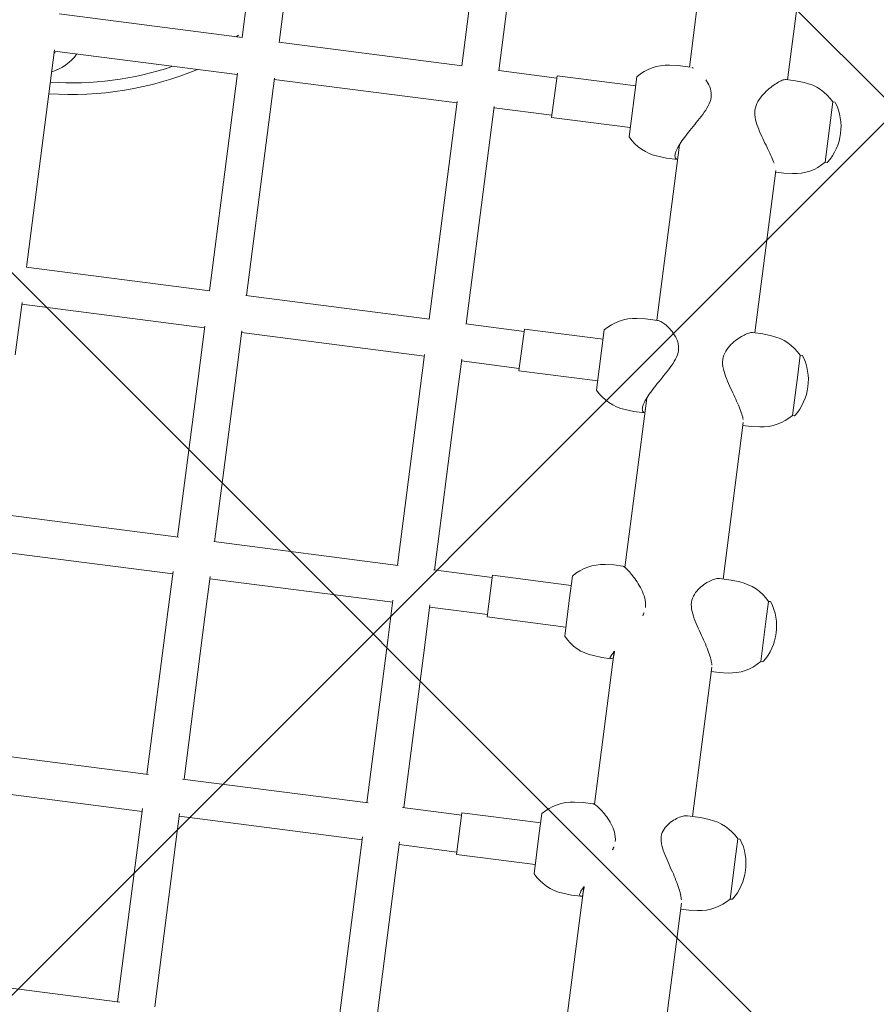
# Model space of a CAD drawing. Header units: metres. Extents: x 5509548 to 5517943, y 5680530 to 5684871.
# Tile 37 of 256: x 5516083.78 to 5516084.147, y 5683294.795 to 5683295.217. Entities that reach past the tile are written whole.
import ezdxf
from ezdxf import colors
from ezdxf.entities.mleader import LeaderData, LeaderLine
from ezdxf.math import Vec2, Vec3

# ---------------------------------------------------------------- set-up
doc = ezdxf.new("R2010")
doc.units = ezdxf.units.M
doc.layers.get('0').update_dxf_attribs({"linetype": 'CONTINUOUS', "lineweight": 18})
for name, color, linetype in [('A-Nawierzchnie', 41, 'CONTINUOUS'), ('A-Plac-Zabaw', 81, 'CONTINUOUS'), ('org', 1, 'CONTINUOUS')]:
    doc.layers.add(name, color=color, linetype=linetype)
doc.styles.get("Standard").update_dxf_attribs({"font": 'simplex.shx'})

# ---------------------------------------------------------------- blocks, each defined once
blk = doc.blocks.new('A$C615C02F7')
at = {"lineweight": 0}
for p, q in [((1114.021216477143, 264.7242098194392), (1114.021216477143, 272.8064240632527)), ((1122.251402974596, 264.8153169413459), (1122.251402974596, 272.715316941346)), ((1123.851402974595, 264.7540401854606), (1123.851402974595, 272.7765936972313)), ((1132.516100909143, 264.8153169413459), (1132.516100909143, 272.7153169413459)), ((1134.116100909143, 264.7775231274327), (1134.116100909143, 272.7531107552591)), ((1140.965202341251, 272.7153169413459), (1143.22964528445, 272.7153169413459)), ((1143.153087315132, 264.8153169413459), (1143.153087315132, 272.7153169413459)), ((1144.753087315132, 264.7950724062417), (1144.753087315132, 272.7355614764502)), ((1144.753087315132, 272.7153169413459), (1151.352545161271, 272.7153169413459)), ((1151.352545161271, 272.7153169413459), (1154.153571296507, 272.7153169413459)), ((1154.09788247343, 264.8153169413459), (1154.09788247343, 272.7153169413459)), ((1155.69788247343, 264.807020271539), (1155.69788247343, 272.7236136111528)), ((1114.021216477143, 264.8153169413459), (1121.141060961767, 264.8153169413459)), ((1121.141060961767, 264.8153169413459), (1122.376228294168, 264.8153169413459)), ((1123.851402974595, 264.8153169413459), (1130.87605552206, 264.8153169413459)), ((1130.87605552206, 264.8153169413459), (1132.615830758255, 264.8153169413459)), ((1134.116100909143, 264.8153169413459), (1140.965202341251, 264.8153169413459)), ((1140.965202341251, 264.8153169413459), (1143.22964528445, 264.8153169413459)), ((1144.753087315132, 264.8153169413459), (1151.352545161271, 264.8153169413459)), ((1151.352545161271, 264.8153169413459), (1154.153571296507, 264.8153169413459)), ((1155.69788247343, 264.8153169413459), (1161.980473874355, 264.8153169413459)), ((1114.021216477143, 263.2153169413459), (1121.141060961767, 263.2153169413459)), ((1121.141060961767, 263.2153169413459), (1122.376228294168, 263.2153169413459)), ((1122.251402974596, 255.3153169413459), (1122.251402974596, 263.2153169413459)), ((1123.851402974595, 255.2540401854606), (1123.851402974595, 263.2765936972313)), ((1123.851402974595, 263.2153169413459), (1130.876055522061, 263.2153169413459)), ((1130.87605552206, 263.2153169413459), (1132.615830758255, 263.2153169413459)), ((1132.516100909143, 255.3153169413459), (1132.516100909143, 263.2153169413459)), ((1134.116100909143, 255.2775231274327), (1134.116100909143, 263.2531107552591)), ((1134.116100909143, 263.2153169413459), (1140.965202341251, 263.2153169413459)), ((1140.965202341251, 263.2153169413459), (1143.22964528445, 263.2153169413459)), ((1143.153087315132, 255.3153169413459), (1143.153087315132, 263.2153169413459)), ((1144.753087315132, 255.2950724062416), (1144.753087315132, 263.2355614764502)), ((1144.753087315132, 263.2153169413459), (1151.352545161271, 263.2153169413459)), ((1151.352545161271, 263.2153169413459), (1154.153571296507, 263.2153169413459)), ((1154.09788247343, 255.3153169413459), (1154.09788247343, 263.2153169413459)), ((1155.69788247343, 255.307020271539), (1155.69788247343, 263.2236136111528)), ((1155.69788247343, 263.2153169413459), (1161.980473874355, 263.2153169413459)), ((1114.021216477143, 255.3153169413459), (1121.141060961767, 255.3153169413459)), ((1121.141060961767, 255.3153169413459), (1122.376228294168, 255.3153169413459)), ((1123.851402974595, 255.3153169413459), (1130.87605552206, 255.3153169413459)), ((1130.87605552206, 255.3153169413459), (1132.615830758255, 255.3153169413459)), ((1134.116100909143, 255.3153169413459), (1140.965202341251, 255.3153169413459)), ((1140.965202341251, 255.3153169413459), (1143.22964528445, 255.3153169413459)), ((1144.753087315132, 255.3153169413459), (1151.352545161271, 255.3153169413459)), ((1151.352545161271, 255.3153169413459), (1154.153571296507, 255.3153169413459)), ((1155.69788247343, 255.3153169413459), (1161.980473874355, 255.3153169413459)), ((1114.021216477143, 253.7153169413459), (1121.141060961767, 253.7153169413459)), ((1121.141060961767, 253.7153169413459), (1122.376228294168, 253.7153169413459)), ((1122.251402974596, 251.2153169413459), (1122.251402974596, 253.7153169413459)), ((1123.851402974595, 251.2153169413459), (1123.851402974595, 253.7765936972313)), ((1123.851402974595, 253.7153169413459), (1130.876055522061, 253.7153169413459)), ((1130.87605552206, 253.7153169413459), (1132.615830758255, 253.7153169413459)), ((1132.516100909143, 251.2153169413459), (1132.516100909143, 253.7153169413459)), ((1134.116100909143, 251.2153169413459), (1134.116100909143, 253.7531107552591)), ((1134.116100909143, 253.7153169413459), (1140.965202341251, 253.7153169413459)), ((1140.965202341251, 253.7153169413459), (1143.22964528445, 253.7153169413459)), ((1143.153087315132, 251.2153169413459), (1143.153087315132, 253.7153169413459)), ((1144.753087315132, 251.2153169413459), (1144.753087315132, 253.7355614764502)), ((1144.753087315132, 253.7153169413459), (1151.352545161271, 253.7153169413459)), ((1151.352545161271, 253.7153169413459), (1154.153571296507, 253.7153169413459)), ((1154.09788247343, 251.2153169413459), (1154.09788247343, 253.7153169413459)), ((1155.69788247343, 251.2153169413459), (1155.69788247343, 253.7236136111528)), ((1155.69788247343, 253.7153169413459), (1161.980473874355, 253.7153169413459)), ((1123.951402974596, 251.2153169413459), (1122.151402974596, 251.2153169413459)), ((1122.151402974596, 251.2153169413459), (1122.151402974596, 247.8153169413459)), ((1123.951402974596, 251.2153169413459), (1123.951402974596, 247.8153169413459)), ((1134.216100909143, 251.2153169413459), (1132.416100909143, 251.2153169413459)), ((1132.416100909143, 251.2153169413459), (1132.416100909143, 247.8153169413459)), ((1134.216100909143, 251.2153169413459), (1134.216100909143, 247.8153169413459)), ((1144.853087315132, 251.2153169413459), (1143.053087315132, 251.2153169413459)), ((1143.053087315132, 251.2153169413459), (1143.053087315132, 247.8153169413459)), ((1144.853087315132, 251.2153169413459), (1144.853087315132, 247.8153169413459)), ((1155.79788247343, 251.2153169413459), (1153.99788247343, 251.2153169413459)), ((1153.99788247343, 251.2153169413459), (1153.99788247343, 247.8153169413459)), ((1155.79788247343, 251.2153169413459), (1155.79788247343, 247.8153169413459)), ((1121.751402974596, 247.8153169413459), (1123.389171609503, 247.8153169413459)), ((1123.389171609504, 247.8153169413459), (1124.351402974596, 247.8153169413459)), ((1132.016100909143, 247.8153169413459), (1133.555180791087, 247.8153169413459)), ((1133.555180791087, 247.8153169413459), (1134.616100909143, 247.8153169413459)), ((1142.653087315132, 247.8153169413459), (1145.253087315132, 247.8153169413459)), ((1153.59788247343, 247.8153169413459), (1156.19788247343, 247.8153169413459)), ((1121.08434042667, 246.4917937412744), (1121.051402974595, 246.115316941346)), ((1125.018465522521, 246.4917937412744), (1125.051402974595, 246.115316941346)), ((1131.349038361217, 246.4917937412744), (1131.316100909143, 246.1153169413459)), ((1135.283163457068, 246.4917937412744), (1135.316100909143, 246.1153169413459)), ((1141.986024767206, 246.4917937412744), (1141.953087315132, 246.1153169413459)), ((1145.920149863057, 246.4917937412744), (1145.953087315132, 246.1153169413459)), ((1152.930819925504, 246.4917937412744), (1152.89788247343, 246.1153169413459)), ((1156.864945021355, 246.4917937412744), (1156.89788247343, 246.1153169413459)), ((1121.051402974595, 246.115316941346), (1121.051402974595, 245.7044880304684)), ((1125.051402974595, 246.115316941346), (1125.051402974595, 245.7044880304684)), ((1131.316100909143, 246.1153169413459), (1131.316100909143, 245.7350493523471)), ((1135.316100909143, 246.1153169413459), (1135.316100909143, 245.7350493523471)), ((1141.953087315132, 246.1153169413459), (1141.953087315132, 245.6353169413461)), ((1145.953087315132, 246.1153169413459), (1145.953087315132, 245.603009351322)), ((1152.89788247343, 246.1153169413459), (1152.89788247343, 245.6353169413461)), ((1156.89788247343, 246.1153169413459), (1156.89788247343, 245.603009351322)), ((1121.458320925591, 245.6353169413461), (1115.221216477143, 245.6353169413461)), ((1131.633775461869, 245.6353169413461), (1125.036153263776, 245.6353169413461)), ((1142.587679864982, 245.6353169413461), (1135.275657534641, 245.6353169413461)), ((1153.53247502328, 245.6353169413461), (1145.953087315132, 245.6353169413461)), ((1164.718733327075, 245.635316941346), (1156.89788247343, 245.635316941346)), ((1125.051402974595, 241.0453155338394), (1125.051402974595, 241.6178187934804)), ((1135.316100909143, 241.0453135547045), (1135.316100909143, 241.5572185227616)), ((1145.953087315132, 241.0453164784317), (1145.953087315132, 241.5042539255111)), ((1156.89788247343, 241.045316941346), (1156.89788247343, 241.4587311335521)), ((1115.221216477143, 241.3953169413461), (1121.309307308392, 241.3953169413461)), ((1121.051402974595, 241.0453155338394), (1121.051402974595, 241.3953169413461)), ((1121.08434042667, 240.6688387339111), (1121.051402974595, 241.0453155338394)), ((1125.018465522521, 240.6688387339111), (1125.051402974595, 241.0453155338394)), ((1125.051402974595, 241.3953169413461), (1131.502856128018, 241.3953169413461)), ((1131.316100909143, 241.0453135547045), (1131.316100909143, 241.395316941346)), ((1131.349038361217, 240.6688367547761), (1131.316100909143, 241.0453135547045)), ((1135.283163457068, 240.6688367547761), (1135.316100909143, 241.0453135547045)), ((1135.316100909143, 241.3953169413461), (1142.07968502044, 241.3953169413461)), ((1141.953087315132, 241.0453164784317), (1141.953087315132, 241.395316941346)), ((1141.986024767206, 240.6688396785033), (1141.953087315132, 241.0453164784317)), ((1145.920149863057, 240.6688396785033), (1145.953087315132, 241.0453164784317)), ((1145.953087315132, 241.3953169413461), (1152.975678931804, 241.3953169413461)), ((1152.89788247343, 241.045316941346), (1152.89788247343, 241.395316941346)), ((1152.930819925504, 240.6688401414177), (1152.89788247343, 241.045316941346)), ((1156.864945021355, 240.6688401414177), (1156.89788247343, 241.045316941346)), ((1156.89788247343, 241.3953169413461), (1164.145547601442, 241.3953169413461)), ((1121.751402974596, 239.2559332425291), (1121.751402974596, 239.3453155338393)), ((1123.685530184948, 239.3453155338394), (1121.751402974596, 239.3453155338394)), ((1124.351402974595, 239.3453155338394), (1123.685530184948, 239.3453155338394)), ((1124.351402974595, 239.2559332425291), (1124.351402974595, 239.3453155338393)), ((1132.016100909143, 239.2559312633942), (1132.016100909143, 239.3453135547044)), ((1133.860845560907, 239.3453135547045), (1132.016100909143, 239.3453135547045)), ((1134.616100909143, 239.3453135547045), (1133.860845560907, 239.3453135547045)), ((1134.616100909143, 239.2559312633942), (1134.616100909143, 239.3453135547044)), ((1142.653087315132, 239.2559341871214), (1142.653087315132, 239.3453164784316)), ((1144.402646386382, 239.3453164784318), (1142.653087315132, 239.3453164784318)), ((1145.253087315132, 239.3453164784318), (1144.402646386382, 239.3453164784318)), ((1145.253087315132, 239.2559341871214), (1145.253087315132, 239.3453164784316)), ((1153.59788247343, 239.2559346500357), (1153.59788247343, 239.3453169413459)), ((1156.19788247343, 239.345316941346), (1153.59788247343, 239.345316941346)), ((1156.19788247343, 239.2559346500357), (1156.19788247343, 239.3453169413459))]:
    blk.add_line(p, q, dxfattribs=at)
for centre, radius, start, end in [((1166.231185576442, 273.515316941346), 13.99999999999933, 183.2758289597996, 209.9266828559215), ((1166.231185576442, 273.5153169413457), 13.49999999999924, 183.3972957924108, 206.0040323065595), ((1155.03118557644, 273.5153169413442), 1.999999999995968, 203.5781784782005, 242.1828399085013), ((1155.031185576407, 273.5153169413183), 1.299999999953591, 217.9798724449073, 224.1165325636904), ((1155.031185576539, 273.5153169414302), 1.300000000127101, 217.9798724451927, 224.1165325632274), ((1166.231185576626, 273.5153169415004), 13.50000000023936, 218.7170169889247, 220.1240345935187), ((1123.076729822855, 246.3174822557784), 2.000000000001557, 131.5033183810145, 174.9999999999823), ((1123.026076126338, 246.3174822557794), 1.999999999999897, 4.999999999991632, 48.49668161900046), ((1133.341427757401, 246.3174822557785), 2.000000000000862, 131.5033183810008, 174.9999999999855), ((1133.290774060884, 246.3174822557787), 2.000000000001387, 5.000000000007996, 48.49668161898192), ((1143.97841416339, 246.3174822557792), 2.000000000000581, 131.5033183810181, 175.0000000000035), ((1143.927760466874, 246.3174822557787), 2.000000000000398, 5.000000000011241, 48.49668161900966), ((1154.923209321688, 246.3174822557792), 2.000000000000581, 131.5033183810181, 175.0000000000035), ((1154.872555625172, 246.3174822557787), 2.000000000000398, 5.000000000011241, 48.49668161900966), ((1123.076729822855, 240.843150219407), 2.000000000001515, 185.0000000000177, 228.4966816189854), ((1123.026076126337, 240.8431502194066), 2.000000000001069, 311.5033183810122, 354.9999999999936), ((1133.341427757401, 240.8431482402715), 2.00000000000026, 185.0000000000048, 228.4966816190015), ((1133.290774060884, 240.8431482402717), 2.000000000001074, 311.5033183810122, 354.999999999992), ((1143.97841416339, 240.8431511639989), 2.00000000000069, 185.0000000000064, 228.4966816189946), ((1143.927760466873, 240.8431511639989), 2.000000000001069, 311.5033183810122, 354.9999999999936), ((1154.923209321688, 240.8431516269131), 2.00000000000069, 185.0000000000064, 228.4966816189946), ((1154.872555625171, 240.8431516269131), 2.000000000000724, 311.5033183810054, 354.9999999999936), ((1121.771402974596, 239.255933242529), 0.01999999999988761, 179.9999999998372, 236.0587575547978), ((1123.051402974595, 241.1578155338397), 2.312500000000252, 236.0587575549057, 303.9412424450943), ((1124.331402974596, 239.255933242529), 0.01999999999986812, 303.9412424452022, 1.628443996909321e-10), ((1132.036100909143, 239.2559312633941), 0.01999999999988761, 179.9999999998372, 236.0587575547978), ((1133.316100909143, 241.1578135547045), 2.312499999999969, 236.0587575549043, 303.9412424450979), ((1134.596100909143, 239.2559312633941), 0.01999999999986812, 303.9412424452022, 1.628443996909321e-10), ((1142.673087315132, 239.2559341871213), 0.01999999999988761, 179.9999999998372, 236.0587575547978), ((1143.953087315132, 241.157816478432), 2.312500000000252, 236.0587575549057, 303.9412424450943), ((1145.233087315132, 239.2559341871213), 0.01999999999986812, 303.9412424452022, 1.628443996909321e-10), ((1153.61788247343, 239.2559346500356), 0.01999999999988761, 179.9999999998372, 236.0587575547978), ((1154.89788247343, 241.1578169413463), 2.312500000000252, 236.0587575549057, 303.9412424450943), ((1156.17788247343, 239.2559346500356), 0.01999999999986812, 303.9412424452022, 1.628443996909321e-10)]:
    blk.add_arc(centre, radius, start, end, dxfattribs=at)
for points, knots in [([(1121.066652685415, 245.6353169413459), (1121.051824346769, 245.6749846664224), (1121.047647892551, 245.7067228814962), (1121.062967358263, 245.7530302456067), (1121.085130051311, 245.7653169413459), (1121.15504981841, 245.7653169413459), (1121.203847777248, 245.7530302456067), (1121.326267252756, 245.7043205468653), (1121.399867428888, 245.6679210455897), (1121.492504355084, 245.6164552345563), (1121.502630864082, 245.610763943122), (1121.512881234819, 245.6049440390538)], [9.257756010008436, 9.257756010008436, 9.257756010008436, 9.257756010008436, 9.621599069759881, 9.621599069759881, 10.02525865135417, 10.02525865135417, 10.42891823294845, 10.42891823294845, 10.83257781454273, 10.83257781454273, 10.88138033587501, 10.88138033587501, 10.88138033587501, 10.88138033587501]), ([(1123.5710470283, 244.5460933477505), (1123.710030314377, 244.5460933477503), (1123.837505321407, 244.5765894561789), (1124.074674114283, 244.6728222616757), (1124.184453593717, 244.7381190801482), (1124.387864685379, 244.8820878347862), (1124.481206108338, 244.9607548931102), (1124.64838158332, 245.11663921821), (1124.722122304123, 245.1939095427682), (1124.842798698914, 245.3320740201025), (1124.895269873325, 245.3985622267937), (1124.979807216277, 245.5205856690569), (1125.011864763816, 245.5760916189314), (1125.044402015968, 245.6545841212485), (1125.051356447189, 245.682371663), (1125.051402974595, 245.7044880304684)], [0, 0, 0, 0, 0.4317786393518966, 0.4317786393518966, 0.8635572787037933, 0.8635572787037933, 1.29533591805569, 1.29533591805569, 1.727114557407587, 1.727114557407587, 2.13077413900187, 2.13077413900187, 2.534433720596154, 2.534433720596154, 2.820841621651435, 2.820841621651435, 2.820841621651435, 2.820841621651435]), ([(1131.356544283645, 245.635316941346), (1131.332454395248, 245.6749846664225), (1131.31873607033, 245.7067228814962), (1131.313910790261, 245.7530302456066), (1131.325468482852, 245.7653169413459), (1131.374959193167, 245.7653169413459), (1131.41362897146, 245.7530302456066), (1131.516761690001, 245.7043205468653), (1131.581202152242, 245.6679210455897), (1131.664442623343, 245.6164552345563), (1131.673566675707, 245.610763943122), (1131.682825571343, 245.6049440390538)], [9.25775601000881, 9.25775601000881, 9.25775601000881, 9.25775601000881, 9.621599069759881, 9.621599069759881, 10.02525865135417, 10.02525865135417, 10.42891823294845, 10.42891823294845, 10.83257781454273, 10.83257781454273, 10.88138033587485, 10.88138033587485, 10.88138033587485, 10.88138033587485]), ([(1133.683916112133, 244.5460933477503), (1133.825387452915, 244.5460933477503), (1133.956372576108, 244.5765894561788), (1134.202181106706, 244.6728222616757), (1134.317104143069, 244.7381190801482), (1134.532318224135, 244.8820878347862), (1134.632318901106, 244.9607548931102), (1134.814041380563, 245.11663921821), (1134.895673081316, 245.1939095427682), (1135.032284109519, 245.3320740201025), (1135.0933031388, 245.3985622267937), (1135.196232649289, 245.5205856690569), (1135.23813593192, 245.5760916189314), (1135.296608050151, 245.6679210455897), (1135.313215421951, 245.7043205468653), (1135.315984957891, 245.7308992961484), (1135.316099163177, 245.7330225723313), (1135.316100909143, 245.7350493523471)], [0, 0, 0, 0, 0.4317786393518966, 0.4317786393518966, 0.8635572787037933, 0.8635572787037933, 1.29533591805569, 1.29533591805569, 1.727114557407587, 1.727114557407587, 2.13077413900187, 2.13077413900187, 2.534433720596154, 2.534433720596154, 2.938093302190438, 2.938093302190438, 2.974952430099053, 2.974952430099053, 2.974952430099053, 2.974952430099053]), ([(1141.955251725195, 245.6353169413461), (1141.960886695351, 245.6749846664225), (1141.977559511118, 245.7067228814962), (1142.036388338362, 245.7530302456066), (1142.081159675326, 245.7653169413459), (1142.194059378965, 245.7653169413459), (1142.263868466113, 245.7530302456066), (1142.425678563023, 245.7043205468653), (1142.517661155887, 245.6679210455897), (1142.715955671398, 245.5760916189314), (1142.822480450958, 245.5205856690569), (1143.041010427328, 245.3985622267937), (1143.153020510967, 245.3320740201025), (1143.379944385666, 245.1939095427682), (1143.503399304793, 245.1166392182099), (1143.755742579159, 244.9607548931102), (1143.884583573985, 244.8820878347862), (1144.143036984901, 244.7381190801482), (1144.272417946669, 244.6728222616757), (1144.531563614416, 244.5765894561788), (1144.661511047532, 244.5460933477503), (1144.922805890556, 244.5460933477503), (1145.039963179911, 244.5765894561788), (1145.253346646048, 244.6728222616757), (1145.349626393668, 244.7381190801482), (1145.523079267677, 244.8820878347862), (1145.599968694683, 244.9607548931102), (1145.731977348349, 245.1166392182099), (1145.78699817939, 245.1939095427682), (1145.870466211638, 245.3320740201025), (1145.903235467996, 245.3985622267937), (1145.94310791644, 245.5123942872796), (1145.953057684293, 245.5610880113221), (1145.953087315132, 245.603009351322)], [2.574250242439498, 2.574250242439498, 2.574250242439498, 2.574250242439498, 2.938093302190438, 2.938093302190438, 3.341752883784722, 3.341752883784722, 3.745412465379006, 3.745412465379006, 4.14907204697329, 4.14907204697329, 4.552731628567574, 4.552731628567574, 4.956391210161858, 4.956391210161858, 5.388169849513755, 5.388169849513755, 5.819948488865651, 5.819948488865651, 6.251727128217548, 6.251727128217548, 6.683505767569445, 6.683505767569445, 7.115284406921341, 7.115284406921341, 7.547063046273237, 7.547063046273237, 7.978841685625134, 7.978841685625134, 8.41062032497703, 8.41062032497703, 8.814279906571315, 8.814279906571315, 9.163744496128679, 9.163744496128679, 9.163744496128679, 9.163744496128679]), ([(1152.900046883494, 245.635316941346), (1152.905681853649, 245.6749846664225), (1152.922354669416, 245.7067228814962), (1152.98118349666, 245.7530302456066), (1153.025954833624, 245.7653169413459), (1153.138854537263, 245.7653169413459), (1153.208663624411, 245.7530302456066), (1153.370473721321, 245.7043205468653), (1153.462456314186, 245.6679210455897), (1153.660750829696, 245.5760916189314), (1153.767275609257, 245.5205856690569), (1153.985805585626, 245.3985622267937), (1154.097815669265, 245.3320740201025), (1154.324739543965, 245.1939095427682), (1154.448194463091, 245.1166392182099), (1154.700537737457, 244.9607548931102), (1154.829378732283, 244.8820878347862), (1155.087832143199, 244.7381190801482), (1155.217213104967, 244.6728222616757), (1155.476358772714, 244.5765894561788), (1155.606306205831, 244.5460933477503), (1155.867601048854, 244.5460933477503), (1155.984758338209, 244.5765894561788), (1156.198141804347, 244.6728222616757), (1156.294421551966, 244.7381190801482), (1156.400993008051, 244.8265751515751), (1156.42032296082, 244.8433967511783), (1156.439119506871, 244.8605011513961)], [2.574250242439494, 2.574250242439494, 2.574250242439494, 2.574250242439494, 2.938093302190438, 2.938093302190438, 3.341752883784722, 3.341752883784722, 3.745412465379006, 3.745412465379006, 4.14907204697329, 4.14907204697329, 4.552731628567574, 4.552731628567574, 4.956391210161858, 4.956391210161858, 5.388169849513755, 5.388169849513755, 5.819948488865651, 5.819948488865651, 6.251727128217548, 6.251727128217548, 6.683505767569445, 6.683505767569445, 7.115284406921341, 7.115284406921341, 7.547063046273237, 7.547063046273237, 7.645864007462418, 7.645864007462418, 7.645864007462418, 7.645864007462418]), ([(1124.026983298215, 242.614539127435), (1123.901341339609, 242.614539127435), (1123.775087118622, 242.5840430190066), (1123.521270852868, 242.4878102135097), (1123.393520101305, 242.4225133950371), (1123.136426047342, 242.2785446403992), (1123.00730008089, 242.1998775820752), (1122.752530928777, 242.0439932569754), (1122.626928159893, 241.9667229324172), (1122.394280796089, 241.8285584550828), (1122.278598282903, 241.7620702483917), (1122.0507737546, 241.6400468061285), (1121.938625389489, 241.584540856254), (1121.727282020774, 241.4927114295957), (1121.627856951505, 241.45631192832), (1121.506807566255, 241.4232038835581), (1121.476147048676, 241.4160095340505), (1121.446926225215, 241.4103503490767)], [0, 0, 0, 0, 0.4317786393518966, 0.4317786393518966, 0.8635572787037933, 0.8635572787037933, 1.29533591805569, 1.29533591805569, 1.727114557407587, 1.727114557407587, 2.13077413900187, 2.13077413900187, 2.534433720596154, 2.534433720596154, 2.938093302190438, 2.938093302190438, 3.083169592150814, 3.083169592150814, 3.083169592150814, 3.083169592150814]), ([(1125.051402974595, 241.6178187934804), (1125.051374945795, 241.6440271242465), (1125.04847980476, 241.6719146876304), (1125.031163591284, 241.7620702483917), (1125.007613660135, 241.8285584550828), (1124.941761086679, 241.9667229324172), (1124.895726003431, 242.0439932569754), (1124.780868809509, 242.1998775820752), (1124.712146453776, 242.2785446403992), (1124.553881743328, 242.4225133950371), (1124.464617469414, 242.4878102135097), (1124.264008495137, 242.5840430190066), (1124.152625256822, 242.614539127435), (1124.026983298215, 242.614539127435)], [11.04341887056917, 11.04341887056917, 11.04341887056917, 11.04341887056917, 11.23623739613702, 11.23623739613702, 11.6398969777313, 11.6398969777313, 12.0716756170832, 12.0716756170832, 12.5034542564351, 12.5034542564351, 12.93523289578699, 12.93523289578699, 13.36701153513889, 13.36701153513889, 13.36701153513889, 13.36701153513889]), ([(1134.154169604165, 242.6145371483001), (1134.02348886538, 242.6145371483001), (1133.893517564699, 242.5840410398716), (1133.634338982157, 242.4878082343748), (1133.504949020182, 242.4225114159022), (1133.246491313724, 242.2785426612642), (1133.117655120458, 242.1998756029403), (1132.865334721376, 242.0439912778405), (1132.741897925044, 241.9667209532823), (1132.515020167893, 241.8285564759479), (1132.40303895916, 241.7620682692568), (1132.184580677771, 241.6400448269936), (1132.07809872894, 241.584538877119), (1131.879902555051, 241.4927094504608), (1131.787975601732, 241.4563099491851), (1131.668863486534, 241.4204268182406), (1131.633083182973, 241.4116024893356), (1131.599997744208, 241.4054653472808)], [0, 0, 0, 0, 0.4317786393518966, 0.4317786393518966, 0.8635572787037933, 0.8635572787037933, 1.29533591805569, 1.29533591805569, 1.727114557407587, 1.727114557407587, 2.13077413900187, 2.13077413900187, 2.534433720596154, 2.534433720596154, 2.938093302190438, 2.938093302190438, 3.129164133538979, 3.129164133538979, 3.129164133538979, 3.129164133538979]), ([(1135.316100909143, 241.5572185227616), (1135.316071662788, 241.599230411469), (1135.30605488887, 241.6480669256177), (1135.265993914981, 241.7620682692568), (1135.233158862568, 241.8285564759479), (1135.149565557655, 241.9667209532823), (1135.094481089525, 242.0439912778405), (1134.962351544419, 242.1998756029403), (1134.885404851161, 242.2785426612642), (1134.711846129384, 242.4225114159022), (1134.615517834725, 242.4878082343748), (1134.402046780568, 242.5840410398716), (1134.284850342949, 242.6145371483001), (1134.154169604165, 242.6145371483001)], [10.88565281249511, 10.88565281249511, 10.88565281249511, 10.88565281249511, 11.23623739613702, 11.23623739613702, 11.6398969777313, 11.6398969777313, 12.0716756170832, 12.0716756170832, 12.5034542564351, 12.5034542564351, 12.93523289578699, 12.93523289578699, 13.36701153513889, 13.36701153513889, 13.36701153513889, 13.36701153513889]), ([(1144.644716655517, 242.6145400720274), (1144.509670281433, 242.6145400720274), (1144.376686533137, 242.5840439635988), (1144.113606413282, 242.487811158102), (1143.983334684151, 242.4225143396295), (1143.725078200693, 242.2785455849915), (1143.597338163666, 242.1998785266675), (1143.349096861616, 242.0439942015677), (1143.2286498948, 241.9667238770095), (1143.009104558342, 241.8285593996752), (1142.901619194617, 241.762071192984), (1142.694135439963, 241.6400477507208), (1142.594133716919, 241.5845418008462), (1142.410670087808, 241.492712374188), (1142.327014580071, 241.4563128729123), (1142.23715548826, 241.4258829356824), (1142.219947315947, 241.4205587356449), (1142.203481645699, 241.4159666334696)], [0, 0, 0, 0, 0.4317786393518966, 0.4317786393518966, 0.8635572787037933, 0.8635572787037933, 1.29533591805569, 1.29533591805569, 1.727114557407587, 1.727114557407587, 2.13077413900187, 2.13077413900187, 2.534433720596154, 2.534433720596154, 2.938093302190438, 2.938093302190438, 3.038782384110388, 3.038782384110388, 3.038782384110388, 3.038782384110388]), ([(1145.953087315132, 241.5042539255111), (1145.953075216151, 241.5150289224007), (1145.952140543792, 241.5264958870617), (1145.943207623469, 241.5845418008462), (1145.922801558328, 241.6400477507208), (1145.860216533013, 241.762071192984), (1145.818047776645, 241.8285593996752), (1145.716750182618, 241.9667238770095), (1145.652712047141, 242.0439942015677), (1145.503660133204, 242.1998785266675), (1145.418742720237, 242.2785455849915), (1145.230550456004, 242.4225143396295), (1145.127563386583, 242.487811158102), (1144.902204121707, 242.5840439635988), (1144.7797630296, 242.6145400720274), (1144.644716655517, 242.6145400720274)], [10.7259262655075, 10.7259262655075, 10.7259262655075, 10.7259262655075, 10.83257781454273, 10.83257781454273, 11.23623739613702, 11.23623739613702, 11.6398969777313, 11.6398969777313, 12.0716756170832, 12.0716756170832, 12.5034542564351, 12.5034542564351, 12.93523289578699, 12.93523289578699, 13.36701153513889, 13.36701153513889, 13.36701153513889, 13.36701153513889]), ([(1156.89788247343, 241.4587311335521), (1156.897836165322, 241.4804176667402), (1156.89142090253, 241.5073090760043), (1156.860644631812, 241.5845422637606), (1156.829301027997, 241.6400482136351), (1156.746103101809, 241.7620716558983), (1156.694257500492, 241.8285598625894), (1156.574752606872, 241.9667243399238), (1156.501595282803, 242.043994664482), (1156.335502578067, 242.1998789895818), (1156.242660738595, 242.2785460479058), (1156.040143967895, 242.4225148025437), (1155.930759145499, 242.4878116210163), (1155.694265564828, 242.5840444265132), (1155.567072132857, 242.6145405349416), (1155.289527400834, 242.6145405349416), (1155.154248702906, 242.5840444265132), (1154.888826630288, 242.4878116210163), (1154.758516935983, 242.4225148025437), (1154.502267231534, 242.2785460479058), (1154.376584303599, 242.1998789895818), (1154.134422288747, 242.043994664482), (1154.018004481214, 241.9667243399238), (1153.807814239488, 241.8285598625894), (1153.705876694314, 241.7620716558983), (1153.511554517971, 241.6400482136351), (1153.419168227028, 241.5845422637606), (1153.313639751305, 241.5263245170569), (1153.291983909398, 241.5147046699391), (1153.271023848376, 241.5037973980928)], [3.873735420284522, 3.873735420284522, 3.873735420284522, 3.873735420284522, 4.14907204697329, 4.14907204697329, 4.552731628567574, 4.552731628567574, 4.956391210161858, 4.956391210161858, 5.388169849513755, 5.388169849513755, 5.819948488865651, 5.819948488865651, 6.251727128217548, 6.251727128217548, 6.683505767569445, 6.683505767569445, 7.115284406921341, 7.115284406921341, 7.547063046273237, 7.547063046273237, 7.978841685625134, 7.978841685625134, 8.41062032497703, 8.41062032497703, 8.814279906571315, 8.814279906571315, 9.217939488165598, 9.217939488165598, 9.326101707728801, 9.326101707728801, 9.326101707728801, 9.326101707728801]), ([(1121.306710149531, 241.3953169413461), (1121.306299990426, 241.3953160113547), (1121.305890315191, 241.3953155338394), (1121.305071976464, 241.3953155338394), (1121.304663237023, 241.3953160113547), (1121.304254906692, 241.3953169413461)], [3.339236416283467, 3.339236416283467, 3.339236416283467, 3.339236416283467, 3.341752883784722, 3.341752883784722, 3.34426935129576, 3.34426935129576, 3.34426935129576, 3.34426935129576]), ([(1131.501799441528, 241.3953169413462), (1131.501251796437, 241.3953147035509), (1131.500705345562, 241.3953135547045), (1131.499614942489, 241.3953135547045), (1131.499070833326, 241.3953147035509), (1131.498527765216, 241.395316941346)], [3.337849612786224, 3.337849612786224, 3.337849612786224, 3.337849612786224, 3.341752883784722, 3.341752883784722, 3.345656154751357, 3.345656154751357, 3.345656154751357, 3.345656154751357])]:
    blk.add_open_spline(points, degree=3, knots=knots, dxfattribs=at)
for points in [[(1156.870017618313, 245.4613404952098), (1156.888123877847, 245.5134800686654), (1156.897853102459, 245.5615557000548), (1156.89788247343, 245.603009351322)], [(1123.203002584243, 244.6110826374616), (1123.323228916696, 244.5709073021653), (1123.445678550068, 244.5460933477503), (1123.5710470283, 244.5460933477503)], [(1133.312091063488, 244.611082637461), (1133.432660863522, 244.5709073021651), (1133.556303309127, 244.5460933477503), (1133.683916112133, 244.5460933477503)]]:
    blk.add_open_spline(points, degree=3, dxfattribs=at)

msp = doc.modelspace()

# ---------------------------------------------------------------- hatches: boundary and pattern name
at = {"layer": 'A-Nawierzchnie', "linetype": 'ByBlock', "true_color": 0xb7e0ab, "transparency": 33554687}
h = msp.add_hatch(dxfattribs=at)
h.set_pattern_fill('ANSI37', color=9, scale=0.1, style=0)
h.set_pattern_definition([(45, (615.2743167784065, 129.3192508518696), (-0.2245064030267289, 0.2245064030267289), []), (135, (615.2743167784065, 129.3192508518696), (-0.2245064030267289, -0.2245064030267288), [])])
h.paths.add_polyline_path([(5516099.6639383, 5683319.509563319), (5516093.18050492, 5683320.492467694, 0.02400827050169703), (5516090.889116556, 5683320.728043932), (5516071.666547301, 5683321.775596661, -0.02484724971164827), (5516069.295594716, 5683322.023371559), (5516062.302756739, 5683323.108692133, -0.3638266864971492), (5516061.032989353, 5683324.559218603), (5516063.231110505, 5683324.230619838), (5516064.490548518, 5683332.646905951), (5516062.29494606, 5683332.975128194), (5516065.4430103, 5683353.379441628, 0.414213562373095), (5516062.9339508, 5683356.800643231), (5516050.08979864, 5683358.776220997, 0.4141947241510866), (5516046.668626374, 5683356.267352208), (5516042.257273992, 5683327.598946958, 0.4142317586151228), (5516044.766305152, 5683324.177561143), (5516053.343595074, 5683322.858275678, -0.02007901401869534), (5516053.579985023, 5683322.812134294), (5516052.668604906, 5683316.935679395), (5516054.150876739, 5683316.705803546), (5516053.920999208, 5683315.223525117), (5516046.954293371, 5683316.304038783), (5516046.53358273, 5683313.591470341), (5516044.962368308, 5683313.835160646), (5516043.961552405, 5683307.382313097), (5516045.532766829, 5683307.138622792), (5516044.092847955, 5683297.854620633), (5516044.241075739, 5683297.831630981), (5516044.011179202, 5683296.349353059), (5516069.871986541, 5683292.33842502), (5516070.101883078, 5683293.820702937), (5516070.250110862, 5683293.797713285), (5516071.690029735, 5683303.081715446), (5516073.26124416, 5683302.838025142), (5516074.262060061, 5683309.290872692), (5516072.690845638, 5683309.534562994), (5516073.111556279, 5683312.247131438), (5516066.144886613, 5683313.327639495), (5516066.374772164, 5683314.809910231), (5516068.140582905, 5683314.536067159), (5516068.712784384, 5683314.452779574), (5516069.444190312, 5683314.361830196), (5516070.42180041, 5683314.267207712), (5516071.256411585, 5683314.210627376), (5516075.58645081, 5683313.974792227), (5516074.85022779, 5683300.465115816), (5516082.256583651, 5683299.380121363), (5516080.796957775, 5683289.416467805), (5516090.875183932, 5683287.94005766), (5516092.610210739, 5683299.78364581), (5516076.426464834, 5683302.154484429), (5516076.852947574, 5683309.980433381), (5516087.948828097, 5683309.370979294), (5516088.305421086, 5683315.861425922), (5516090.617040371, 5683315.735451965, -0.02400827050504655), (5516092.431056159, 5683315.548954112), (5516098.599416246, 5683314.613815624), (5516098.31852322, 5683313.306826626), (5516091.99430035, 5683314.28274265), (5516090.39067605, 5683303.90295513), (5516099.094000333, 5683302.561238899), (5516096.496908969, 5683285.74680292), (5516069.794551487, 5683289.86845434), (5516048.342630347, 5683290.09877717), (5516034.965910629, 5683291.963955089), (5516037.042734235, 5683305.715577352), (5516039.999341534, 5683324.308768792), (5516043.122031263, 5683343.075807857), (5516045.796543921, 5683360.442185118), (5516068.332659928, 5683356.975872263), (5516067.979837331, 5683322.47700484), (5516099.929928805, 5683320.735853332)])
at = {"layer": 'A-Nawierzchnie', "linetype": 'ByBlock', "true_color": 0xffffc6, "transparency": 33554687}
h = msp.add_hatch(dxfattribs=at)
h.set_pattern_fill('ANSI37', scale=0.1, style=0)
h.set_pattern_definition([(45, (0, 0), (-0.2245064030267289, 0.2245064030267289), []), (135, (0, 0), (-0.2245064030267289, -0.2245064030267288), [])])
h.paths.add_polyline_path([(5516082.256583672, 5683299.380121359), (5516082.401531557, 5683300.369560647), (5516091.589262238, 5683299.023603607), (5516090.115141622, 5683288.961006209), (5516081.817906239, 5683290.176510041), (5516083.147078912, 5683299.249668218)])

# ---------------------------------------------------------------- block references
at = {"layer": 'A-Plac-Zabaw', "xscale": 0.01, "yscale": 0.01, "zscale": 0.01, "rotation": 82.65149708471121}
msp.add_blockref('A$C615C02F7', (5516085.023226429, 5683283.408364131), dxfattribs=at)

# ---------------------------------------------------------------- leaders
at = {"layer": 'org', "linetype": 'ByBlock'}
ml = msp.add_multileader_mtext('Standard', dxfattribs=at)
ml.set_content('')
ml.set_leader_properties()
ml.build(insert=Vec2(0, 0))
ml.multileader.update_dxf_attribs({"has_dogleg": 0, "text_right_attachment_type": 6, "dogleg_length": 0.36, "arrow_head_size": 0})
ctx = ml.context
ctx.base_point, ctx.char_height, ctx.arrow_head_size, ctx.landing_gap_size, ctx.plane_origin, ctx.plane_x_axis, ctx.plane_y_axis = Vec3(5516095.88688147, 5683282.392636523), 0.18, 0, 0.09, Vec3(-3106245.055154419, 5666210.726924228), Vec3(0.7598800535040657, -0.650063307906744), Vec3(0.650063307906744, 0.7598800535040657)
ctx.right_attachment = 6
notes = []
notes.append((ctx, [(0, (1, 1, 0), (5516096.160438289, 5683282.158613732), (-0.7598800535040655, 0.650063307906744), 0.3599999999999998, [(0, [(5516078.683667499, 5683310.803375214), (5516078.773770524, 5683310.141332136), (5516095.688689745, 5683284.253976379)], 256, [])])]))
ctx.mtext, ml.multileader.dxf.content_type = None, 0
for ctx, leaders in notes:
    for number, flags, end, landing, length, lines in leaders:
        leader = LeaderData()
        leader.index, (leader.has_last_leader_line, leader.has_dogleg_vector, leader.attachment_direction) = number, flags
        leader.last_leader_point, leader.dogleg_vector, leader.dogleg_length = Vec3(end), Vec3(landing), length
        for number, points, colour, breaks in lines:
            line = LeaderLine()
            line.index, line.vertices, line.color, line.breaks = number, Vec3.list(points), colors.encode_raw_color(colour), breaks
            leader.lines.append(line)
        ctx.leaders.append(leader)

doc.saveas('drawing.dxf')
